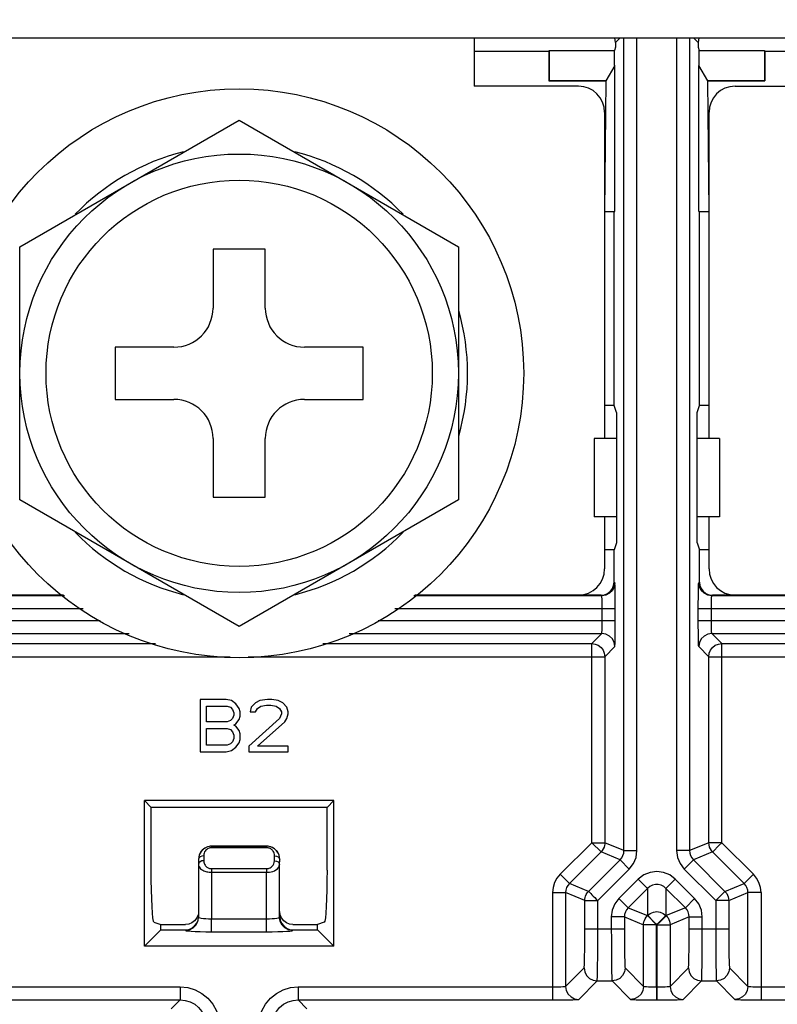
# Model space of a CAD drawing. Extents: x 30 to 410, y 34 to 287.
# Tile 33 of 50: x 233 to 244, y 74 to 89. Entities that reach past the tile are written whole.
import ezdxf

# ---------------------------------------------------------------- set-up
doc = ezdxf.new("R2010")
doc.units = 0
doc.header["$LTSCALE"] = 23.1
doc.layers.get('0').update_dxf_attribs({"linetype": 'CONTINUOUS'})
doc.layers.add('ALL_DIM', color=7, linetype='CONTINUOUS')
doc.dimstyles.get("Standard").update_dxf_attribs({"dimtxt": 2.5, "dimasz": 2.5, "dimexe": 1.25, "dimexo": 0.625, "dimtad": 1, "dimcen": 2.5, "dimazin": 3, "dimtfac": 1, "dimtmove": 0, "dimatfit": 3})

# ---------------------------------------------------------------- blocks, each defined once
blk = doc.blocks.new('_OPEN')
at = {"color": 0, "linetype": 'BYBLOCK'}
for p, q in [((0, 0), (-1, 0.25)), ((-1, -0.25), (0, 0)), ((-1, 0), (0, 0))]:
    blk.add_line(p, q, dxfattribs=at)
blk = doc.blocks.new('*D20')
at = {"layer": 'ALL_DIM', "color": 2, "linetype": 'CONTINUOUS'}
for p, q in [((223.444, 82.422), (223.444, 42.034)), ((261.844, 82.422), (261.844, 42.034)), ((223.444, 43.034), (242.644, 43.034)), ((261.844, 43.034), (242.644, 43.034))]:
    blk.add_line(p, q, dxfattribs=at)
at = {"layer": 'ALL_DIM', "color": 2, "linetype": 'CONTINUOUS', "xscale": 2, "yscale": 2, "zscale": 2, "rotation": 180}
blk.add_blockref('_OPEN', (223.444, 43.034), dxfattribs=at)
at = {"layer": 'ALL_DIM', "color": 2, "linetype": 'CONTINUOUS', "xscale": 2, "yscale": 2, "zscale": 2}
blk.add_blockref('_OPEN', (261.844, 43.034), dxfattribs=at)
blk = doc.blocks.new('*D27')
at = {"layer": 'ALL_DIM', "color": 2, "linetype": 'CONTINUOUS'}
for p, q in [((192.244, 58.622), (192.244, 168.814)), ((242.664, 140.964), (242.664, 168.814)), ((192.244, 167.814), (217.454, 167.814)), ((242.664, 167.814), (217.454, 167.814))]:
    blk.add_line(p, q, dxfattribs=at)
at = {"layer": 'ALL_DIM', "color": 2, "linetype": 'CONTINUOUS', "xscale": 2, "yscale": 2, "zscale": 2, "rotation": 180}
blk.add_blockref('_OPEN', (192.244, 167.814), dxfattribs=at)
at = {"layer": 'ALL_DIM', "color": 2, "linetype": 'CONTINUOUS', "xscale": 2, "yscale": 2, "zscale": 2}
blk.add_blockref('_OPEN', (242.664, 167.814), dxfattribs=at)
blk = doc.blocks.new('*D31')
at = {"layer": 'ALL_DIM', "color": 2, "linetype": 'CONTINUOUS'}
for p, q in [((192.244, 58.622), (192.244, 181.99)), ((240.464, 175.772), (240.464, 181.99)), ((192.244, 180.99), (216.354, 180.99)), ((240.464, 180.99), (216.354, 180.99)), ((240.464, 150.964), (240.464, 173.764))]:
    blk.add_line(p, q, dxfattribs=at)
at = {"layer": 'ALL_DIM', "color": 2, "linetype": 'CONTINUOUS', "xscale": 2, "yscale": 2, "zscale": 2, "rotation": 180}
blk.add_blockref('_OPEN', (192.244, 180.99), dxfattribs=at)
at = {"layer": 'ALL_DIM', "color": 2, "linetype": 'CONTINUOUS', "xscale": 2, "yscale": 2, "zscale": 2}
blk.add_blockref('_OPEN', (240.464, 180.99), dxfattribs=at)
blk = doc.blocks.new('*D32')
at = {"layer": 'ALL_DIM', "color": 2, "linetype": 'CONTINUOUS'}
for p, q in [((192.244, 58.622), (192.244, 175.718)), ((241.664, 168.795), (241.664, 175.718)), ((192.244, 174.718), (216.954, 174.718)), ((241.664, 174.718), (216.954, 174.718)), ((241.664, 145.164), (241.664, 166.718))]:
    blk.add_line(p, q, dxfattribs=at)
at = {"layer": 'ALL_DIM', "color": 2, "linetype": 'CONTINUOUS', "xscale": 2, "yscale": 2, "zscale": 2, "rotation": 180}
blk.add_blockref('_OPEN', (192.244, 174.718), dxfattribs=at)
at = {"layer": 'ALL_DIM', "color": 2, "linetype": 'CONTINUOUS', "xscale": 2, "yscale": 2, "zscale": 2}
blk.add_blockref('_OPEN', (241.664, 174.718), dxfattribs=at)
blk = doc.blocks.new('*D35')
at = {"layer": 'ALL_DIM', "color": 2, "linetype": 'CONTINUOUS'}
for p, q in [((192.244, 58.622), (192.244, 188.933)), ((270.352, 140.964), (270.352, 188.933)), ((192.244, 187.933), (231.298, 187.933)), ((270.352, 187.933), (231.298, 187.933))]:
    blk.add_line(p, q, dxfattribs=at)
at = {"layer": 'ALL_DIM', "color": 2, "linetype": 'CONTINUOUS', "xscale": 2, "yscale": 2, "zscale": 2, "rotation": 180}
blk.add_blockref('_OPEN', (192.244, 187.933), dxfattribs=at)
at = {"layer": 'ALL_DIM', "color": 2, "linetype": 'CONTINUOUS', "xscale": 2, "yscale": 2, "zscale": 2}
blk.add_blockref('_OPEN', (270.352, 187.933), dxfattribs=at)
blk = doc.blocks.new('*D36')
at = {"layer": 'ALL_DIM', "color": 2, "linetype": 'CONTINUOUS'}
for p, q in [((192.244, 58.622), (192.244, 195.218)), ((269.336, 189.039), (269.336, 195.218)), ((192.244, 194.218), (230.79, 194.218)), ((269.336, 194.218), (230.79, 194.218)), ((269.336, 145.028), (269.336, 186.861))]:
    blk.add_line(p, q, dxfattribs=at)
at = {"layer": 'ALL_DIM', "color": 2, "linetype": 'CONTINUOUS', "xscale": 2, "yscale": 2, "zscale": 2, "rotation": 180}
blk.add_blockref('_OPEN', (192.244, 194.218), dxfattribs=at)
at = {"layer": 'ALL_DIM', "color": 2, "linetype": 'CONTINUOUS', "xscale": 2, "yscale": 2, "zscale": 2}
blk.add_blockref('_OPEN', (269.336, 194.218), dxfattribs=at)
blk = doc.blocks.new('*D39')
at = {"layer": 'ALL_DIM', "color": 2, "linetype": 'CONTINUOUS'}
for p, q in [((243.664, 139.964), (305.321, 139.964)), ((304.321, 139.964), (304.321, 98.793)), ((304.321, 57.622), (304.321, 98.793)), ((193.244, 57.622), (305.321, 57.622))]:
    blk.add_line(p, q, dxfattribs=at)
at = {"layer": 'ALL_DIM', "color": 2, "linetype": 'CONTINUOUS', "xscale": 2, "yscale": 2, "zscale": 2}
for p, rotation in [((304.321, 139.964), 90), ((304.321, 57.622), 270)]:
    blk.add_blockref('_OPEN', p, dxfattribs=dict(at, rotation=rotation))

msp = doc.modelspace()

# ---------------------------------------------------------------- linework, layer by layer
at = {"color": 3, "linetype": 'CONTINUOUS'}
msp.add_line((183.644, 88.562), (283.644, 88.562), dxfattribs=at)
at = {"color": 7, "linetype": 'CONTINUOUS'}
for p, q in [((239.844, 88.562), (239.844, 87.822)), ((242.011, 88.489), (242.002, 88.562)), ((242.084, 88.562), (242.011, 88.489)), ((242.011, 88.489), (242.011, 88.422)), ((242.14, 76.106), (242.14, 88.562)), ((242.34, 76.106), (242.34, 88.562)), ((242.947, 88.562), (242.947, 76.106)), ((243.147, 88.562), (243.147, 76.106)), ((243.204, 88.562), (243.277, 88.489)), ((243.286, 88.562), (243.277, 88.489)), ((243.277, 88.489), (243.277, 88.422)), ((239.844, 88.359), (240.99, 88.359)), ((240.99, 88.359), (240.994, 88.369)), ((240.99, 88.359), (240.99, 87.902)), ((240.994, 88.369), (241.994, 88.369)), ((240.994, 88.369), (240.994, 87.905)), ((242.011, 88.422), (241.994, 88.369)), ((241.994, 88.138), (241.994, 88.369)), ((243.277, 88.422), (243.294, 88.369)), ((243.294, 88.369), (244.294, 88.369)), ((243.294, 88.138), (243.294, 88.369)), ((244.294, 88.369), (244.298, 88.359)), ((244.294, 88.369), (244.294, 87.905)), ((244.298, 88.359), (245.444, 88.359)), ((244.298, 88.359), (244.298, 87.902)), ((242.001, 88.138), (241.861, 87.902)), ((242.001, 85.902), (242.001, 88.138)), ((243.426, 87.902), (243.287, 88.138)), ((243.287, 85.902), (243.287, 88.138)), ((240.99, 87.902), (240.994, 87.905)), ((241.861, 87.902), (240.99, 87.902)), ((240.994, 87.905), (241.861, 87.905)), ((241.861, 87.902), (241.844, 85.902)), ((243.426, 87.905), (244.294, 87.905)), ((244.298, 87.902), (243.426, 87.902)), ((243.444, 85.902), (243.426, 87.902)), ((244.294, 87.905), (244.298, 87.902)), ((241.444, 87.822), (239.844, 87.822)), ((243.844, 87.822), (245.444, 87.822)), ((241.844, 87.422), (241.844, 82.422)), ((243.444, 82.422), (243.444, 87.422)), ((232.884, 85.361), (236.244, 87.301)), ((236.244, 87.301), (239.604, 85.361)), ((241.844, 85.902), (242.001, 85.902)), ((241.99, 82.926), (241.99, 85.902)), ((243.287, 85.902), (243.444, 85.902)), ((243.298, 82.926), (243.298, 85.902)), ((232.884, 81.482), (232.884, 85.361)), ((236.644, 85.322), (235.844, 85.322)), ((235.844, 85.322), (235.844, 84.422)), ((236.644, 84.422), (236.644, 85.322)), ((239.604, 85.361), (239.604, 81.482)), ((235.244, 83.822), (234.344, 83.822)), ((234.344, 83.822), (234.344, 83.022)), ((238.144, 83.822), (237.244, 83.822)), ((238.144, 83.022), (238.144, 83.822)), ((234.344, 83.022), (235.244, 83.022)), ((237.244, 83.022), (238.144, 83.022)), ((241.99, 82.926), (241.844, 82.926)), ((242.025, 82.822), (241.99, 82.926)), ((243.263, 82.822), (243.298, 82.926)), ((243.444, 82.926), (243.298, 82.926)), ((242.025, 82.822), (242.025, 81.222)), ((243.263, 81.222), (243.263, 82.822)), ((235.844, 82.422), (235.844, 81.522)), ((236.644, 81.522), (236.644, 82.422)), ((242.025, 82.422), (241.684, 82.422)), ((241.684, 82.422), (241.684, 81.222)), ((243.604, 82.422), (243.263, 82.422)), ((243.604, 82.422), (243.604, 81.222)), ((235.844, 81.522), (236.644, 81.522)), ((236.244, 79.542), (232.884, 81.482)), ((239.604, 81.482), (236.244, 79.542)), ((242.025, 81.222), (241.684, 81.222)), ((241.844, 81.222), (241.844, 80.422)), ((242.025, 81.222), (242.025, 80.822)), ((243.604, 81.222), (243.263, 81.222)), ((243.263, 80.822), (243.263, 81.222)), ((243.444, 80.422), (243.444, 81.222)), ((242.025, 80.822), (241.99, 80.717)), ((243.263, 80.822), (243.298, 80.717)), ((241.99, 80.717), (241.844, 80.717)), ((241.99, 80.222), (241.99, 80.717)), ((243.444, 80.717), (243.298, 80.717)), ((243.298, 80.222), (243.298, 80.717)), ((242.001, 80.211), (241.99, 80.222)), ((243.287, 80.211), (243.298, 80.222)), ((233.566, 80.011), (230.687, 80.011)), ((233.55, 80.022), (230.697, 80.022)), ((241.801, 80.011), (238.922, 80.011)), ((241.79, 80.022), (238.937, 80.022)), ((241.801, 80.011), (241.79, 80.022)), ((243.487, 80.011), (243.497, 80.022)), ((246.366, 80.011), (243.487, 80.011)), ((246.35, 80.022), (243.497, 80.022)), ((233.855, 79.811), (230.48, 79.811)), ((242.008, 79.811), (238.632, 79.811)), ((241.808, 79.632), (241.808, 79.811)), ((242.008, 79.632), (242.008, 79.811)), ((246.655, 79.811), (243.28, 79.811)), ((243.28, 79.632), (243.28, 79.811)), ((243.48, 79.632), (243.48, 79.811)), ((230.48, 79.632), (234.115, 79.632)), ((238.373, 79.632), (242.008, 79.632)), ((243.28, 79.632), (246.915, 79.632)), ((230.687, 79.432), (234.558, 79.432)), ((237.93, 79.432), (241.801, 79.432)), ((241.647, 79.278), (241.801, 79.432)), ((243.487, 79.432), (247.358, 79.432)), ((243.641, 79.278), (243.487, 79.432)), ((230.841, 79.278), (234.963, 79.278)), ((237.525, 79.278), (241.647, 79.278)), ((241.647, 76.227), (241.647, 79.278)), ((241.847, 79.078), (242.001, 79.232)), ((243.441, 79.078), (243.287, 79.232)), ((243.641, 79.278), (247.763, 79.278)), ((243.641, 76.227), (243.641, 79.278)), ((230.641, 79.078), (236.105, 79.078)), ((236.383, 79.078), (241.847, 79.078)), ((241.847, 79.078), (241.847, 76.227)), ((243.441, 79.078), (248.905, 79.078)), ((243.441, 76.227), (243.441, 79.078)), ((236.044, 78.422), (235.644, 78.422)), ((235.644, 78.422), (235.644, 77.622)), ((236.127, 78.405), (236.044, 78.422)), ((236.194, 78.353), (236.127, 78.405)), ((236.244, 78.285), (236.194, 78.353)), ((236.494, 78.37), (236.427, 78.302)), ((236.561, 78.405), (236.494, 78.37)), ((236.677, 78.422), (236.561, 78.405)), ((236.577, 78.319), (236.661, 78.336)), ((236.661, 78.336), (236.727, 78.336)), ((236.744, 78.422), (236.677, 78.422)), ((236.727, 78.336), (236.811, 78.319)), ((236.844, 78.405), (236.744, 78.422)), ((236.911, 78.37), (236.844, 78.405)), ((236.977, 78.302), (236.911, 78.37)), ((235.744, 78.319), (236.061, 78.319)), ((235.744, 78.081), (235.744, 78.319)), ((236.061, 78.319), (236.111, 78.302)), ((236.111, 78.302), (236.144, 78.268)), ((236.144, 78.268), (236.161, 78.217)), ((236.161, 78.183), (236.144, 78.132)), ((236.161, 78.217), (236.161, 78.183)), ((236.261, 78.234), (236.244, 78.285)), ((236.261, 78.166), (236.261, 78.234)), ((236.427, 78.302), (236.411, 78.234)), ((236.411, 78.234), (236.494, 78.234)), ((236.494, 78.234), (236.527, 78.285)), ((236.527, 78.285), (236.577, 78.319)), ((236.811, 78.319), (236.861, 78.285)), ((236.861, 78.285), (236.894, 78.234)), ((236.894, 78.2), (236.861, 78.132)), ((236.894, 78.234), (236.894, 78.2)), ((236.994, 78.234), (236.977, 78.302)), ((236.977, 78.132), (236.994, 78.2)), ((236.994, 78.2), (236.994, 78.234)), ((236.061, 78.081), (235.744, 78.081)), ((236.111, 78.098), (236.061, 78.081)), ((236.144, 78.132), (236.111, 78.098)), ((236.161, 78.03), (236.194, 78.047)), ((236.194, 78.013), (236.161, 78.03)), ((236.194, 78.047), (236.244, 78.115)), ((236.244, 78.115), (236.261, 78.166)), ((236.861, 78.132), (236.394, 77.707)), ((236.527, 77.707), (236.944, 78.081)), ((236.944, 78.081), (236.977, 78.132)), ((235.744, 77.979), (236.061, 77.979)), ((235.744, 77.724), (235.744, 77.979)), ((236.061, 77.979), (236.111, 77.962)), ((236.111, 77.962), (236.144, 77.928)), ((236.144, 77.928), (236.161, 77.877)), ((236.161, 77.877), (236.161, 77.826)), ((236.244, 77.945), (236.194, 78.013)), ((236.261, 77.894), (236.244, 77.945)), ((236.261, 77.809), (236.261, 77.894)), ((236.061, 77.724), (235.744, 77.724)), ((236.111, 77.741), (236.061, 77.724)), ((236.144, 77.775), (236.111, 77.741)), ((236.161, 77.826), (236.144, 77.775)), ((236.194, 77.69), (236.244, 77.758)), ((236.244, 77.758), (236.261, 77.809)), ((235.644, 77.622), (236.044, 77.622)), ((236.044, 77.622), (236.127, 77.639)), ((236.127, 77.639), (236.194, 77.69)), ((236.394, 77.707), (236.394, 77.622)), ((236.394, 77.622), (236.994, 77.622)), ((236.994, 77.707), (236.527, 77.707)), ((236.994, 77.622), (236.994, 77.707)), ((237.695, 76.873), (234.792, 76.873)), ((234.897, 76.768), (234.792, 76.873)), ((234.792, 74.641), (234.792, 76.873)), ((237.591, 76.768), (237.695, 76.873)), ((237.695, 74.641), (237.695, 76.873)), ((237.591, 76.768), (234.897, 76.768)), ((234.897, 75.808), (234.897, 76.768)), ((237.591, 75.808), (237.591, 76.768)), ((241.647, 76.227), (241.164, 75.744)), ((241.647, 76.227), (241.708, 76.227)), ((241.647, 76.227), (241.789, 76.086)), ((242.14, 76.106), (241.847, 76.227)), ((243.441, 76.227), (243.147, 76.106)), ((243.641, 76.227), (243.441, 76.227)), ((243.641, 76.227), (243.597, 76.184)), ((244.124, 75.744), (243.641, 76.227)), ((235.659, 76.09), (235.63, 76.034)), ((235.703, 76.134), (235.659, 76.09)), ((235.677, 76.111), (235.66, 76.091)), ((235.759, 76.163), (235.703, 76.134)), ((235.82, 76.173), (235.759, 76.163)), ((235.782, 76.169), (235.76, 76.163)), ((236.667, 76.173), (235.82, 76.173)), ((235.82, 76.173), (236.667, 76.173)), ((235.82, 76.149), (235.82, 76.173)), ((236.667, 76.149), (235.82, 76.149)), ((236.729, 76.163), (236.667, 76.173)), ((236.667, 76.149), (236.667, 76.173)), ((236.667, 76.173), (236.667, 76.173)), ((236.785, 76.134), (236.729, 76.163)), ((236.829, 76.091), (236.785, 76.134)), ((236.802, 76.119), (236.786, 76.133)), ((236.858, 76.034), (236.829, 76.091)), ((236.845, 76.06), (236.832, 76.083)), ((236.856, 76.034), (236.845, 76.06)), ((241.789, 76.086), (241.306, 75.603)), ((242.082, 75.965), (241.789, 76.086)), ((242.14, 76.106), (242.34, 76.106)), ((243.147, 76.106), (242.947, 76.106)), ((243.499, 76.086), (243.206, 75.965)), ((243.982, 75.603), (243.499, 76.086)), ((235.63, 76.034), (235.62, 75.973)), ((235.624, 76.007), (235.62, 75.97)), ((235.62, 75.97), (235.62, 75.082)), ((235.627, 75.917), (235.62, 75.895)), ((235.632, 76.039), (235.624, 76.007)), ((235.644, 75.935), (235.627, 75.917)), ((235.7, 76.027), (235.7, 75.951)), ((236.784, 75.949), (236.785, 76.027)), ((236.784, 75.949), (236.814, 75.945)), ((236.863, 76.004), (236.856, 76.034)), ((236.867, 75.973), (236.858, 76.034)), ((236.865, 75.97), (236.863, 76.004)), ((236.864, 75.893), (236.865, 75.97)), ((236.865, 75.97), (236.867, 75.973)), ((241.599, 75.481), (242.082, 75.965)), ((242.082, 75.965), (242.223, 75.823)), ((243.206, 75.965), (243.064, 75.823)), ((243.206, 75.965), (243.689, 75.481)), ((235.82, 75.829), (236.664, 75.829)), ((235.82, 75.829), (235.82, 75.773)), ((235.82, 75.773), (236.664, 75.773)), ((235.82, 75.773), (235.82, 75.061)), ((236.664, 75.829), (236.664, 75.773)), ((236.664, 75.061), (236.664, 75.773)), ((236.864, 75.082), (236.864, 75.893)), ((241.74, 75.34), (242.223, 75.823)), ((243.064, 75.823), (243.547, 75.34)), ((241.164, 75.744), (241.306, 75.603)), ((242.361, 75.668), (242.064, 75.371)), ((242.503, 75.527), (242.361, 75.668)), ((242.785, 75.527), (242.926, 75.668)), ((243.223, 75.371), (242.926, 75.668)), ((244.124, 75.744), (243.982, 75.603)), ((241.047, 75.462), (241.247, 75.462)), ((241.047, 75.462), (241.047, 73.818)), ((241.54, 75.34), (241.247, 75.462)), ((241.247, 75.462), (241.247, 74.025)), ((241.599, 75.481), (241.306, 75.603)), ((242.503, 75.527), (242.206, 75.23)), ((242.503, 75.527), (242.503, 75.112)), ((243.082, 75.23), (242.785, 75.527)), ((242.785, 75.527), (242.785, 75.112)), ((243.688, 75.481), (243.56, 75.352)), ((243.689, 75.481), (243.688, 75.481)), ((243.689, 75.481), (243.982, 75.603)), ((243.747, 75.34), (244.041, 75.462)), ((244.241, 75.462), (244.041, 75.462)), ((244.041, 74.025), (244.041, 75.462)), ((244.241, 75.462), (244.241, 73.818)), ((241.54, 75.34), (241.542, 75.34)), ((241.54, 74.908), (241.54, 75.34)), ((241.542, 75.34), (241.723, 75.34)), ((241.723, 75.34), (241.74, 75.34)), ((241.74, 74.908), (241.74, 75.34)), ((242.206, 75.23), (242.064, 75.371)), ((243.082, 75.23), (243.223, 75.371)), ((243.56, 75.352), (243.547, 75.34)), ((243.547, 75.34), (243.547, 74.908)), ((243.747, 75.34), (243.747, 74.908)), ((236.874, 75.121), (236.867, 75.173)), ((236.867, 75.093), (236.867, 75.173)), ((242.206, 75.23), (242.499, 75.109)), ((243.082, 75.23), (242.789, 75.109)), ((234.938, 75.008), (235.044, 74.973)), ((235.614, 75.121), (235.594, 75.073)), ((235.82, 75.061), (236.664, 75.061)), ((235.82, 74.862), (235.82, 75.061)), ((236.664, 74.862), (236.664, 75.061)), ((237.549, 75.008), (237.444, 74.973)), ((242.147, 75.089), (241.947, 75.089)), ((241.947, 75.089), (241.947, 74.908)), ((242.147, 75.089), (242.441, 74.967)), ((242.147, 75.089), (242.147, 74.908)), ((242.499, 75.109), (242.503, 75.112)), ((242.641, 74.967), (242.499, 75.109)), ((242.644, 74.971), (242.601, 75.014)), ((242.644, 74.971), (242.785, 75.112)), ((242.647, 74.967), (242.691, 75.01)), ((242.785, 75.112), (242.789, 75.109)), ((243.14, 75.089), (242.847, 74.967)), ((243.14, 75.089), (243.34, 75.089)), ((243.14, 74.908), (243.14, 75.089)), ((243.34, 74.908), (243.34, 75.089)), ((234.792, 74.641), (235.044, 74.893)), ((235.044, 74.973), (235.421, 74.973)), ((235.044, 74.893), (235.044, 74.973)), ((235.044, 74.893), (235.42, 74.893)), ((235.42, 74.893), (235.42, 74.883)), ((235.82, 74.862), (236.664, 74.862)), ((237.064, 74.882), (237.067, 74.893)), ((237.067, 74.973), (237.444, 74.973)), ((237.067, 74.893), (237.444, 74.893)), ((237.444, 74.893), (237.444, 74.973)), ((237.695, 74.641), (237.444, 74.893)), ((241.54, 74.908), (242.147, 74.908)), ((242.441, 74.025), (242.441, 74.967)), ((242.641, 74.967), (242.58, 74.968)), ((242.641, 74.967), (242.644, 74.97)), ((242.641, 74.018), (242.641, 74.967)), ((242.644, 74.97), (242.647, 74.967)), ((242.647, 74.967), (242.847, 74.967)), ((242.647, 74.967), (242.647, 74.018)), ((242.847, 74.967), (242.847, 74.025)), ((243.14, 74.908), (243.747, 74.908)), ((237.695, 74.641), (234.792, 74.641)), ((241.247, 74.025), (241.53, 74.308)), ((242.158, 74.308), (242.441, 74.025)), ((242.847, 74.025), (243.13, 74.308)), ((243.758, 74.308), (244.041, 74.025)), ((241.447, 73.825), (241.73, 74.108)), ((241.73, 74.108), (241.958, 74.108)), ((241.958, 74.108), (242.241, 73.825)), ((243.047, 73.825), (243.33, 74.108)), ((243.33, 74.108), (243.558, 74.108)), ((243.558, 74.108), (243.841, 73.825)), ((231.441, 74.018), (235.341, 74.018)), ((235.341, 74.018), (235.341, 73.818)), ((237.147, 74.018), (241.047, 74.018)), ((237.147, 74.018), (237.147, 73.818)), ((242.641, 74.018), (242.691, 74.018)), ((242.641, 74.018), (242.641, 73.818)), ((242.647, 74.018), (242.647, 73.818)), ((244.241, 74.018), (248.141, 74.018)), ((231.441, 73.818), (235.341, 73.818)), ((235.341, 73.818), (235.204, 73.682)), ((237.147, 73.818), (241.047, 73.818)), ((237.147, 73.818), (237.283, 73.682)), ((242.641, 73.818), (242.735, 73.818)), ((244.241, 73.818), (248.141, 73.818))]:
    msp.add_line(p, q, dxfattribs=at)
for points in [[(241.79, 80.022), (241.842, 80.028), (241.89, 80.048), (241.932, 80.08), (241.964, 80.122), (241.983, 80.17), (241.99, 80.222)], [(242.001, 80.211), (241.991, 80.149), (241.963, 80.093), (241.918, 80.049), (241.863, 80.021), (241.801, 80.011)], [(242.008, 79.811), (242.008, 79.899), (242.007, 79.983), (242.006, 80.058), (242.005, 80.121), (242.004, 80.169), (242.002, 80.2), (242.001, 80.211)], [(243.28, 79.811), (243.28, 79.899), (243.281, 79.983), (243.282, 80.058), (243.283, 80.121), (243.284, 80.169), (243.285, 80.2), (243.287, 80.211)], [(243.487, 80.011), (243.425, 80.021), (243.369, 80.049), (243.325, 80.093), (243.297, 80.149), (243.287, 80.211)], [(243.298, 80.222), (243.304, 80.17), (243.324, 80.122), (243.356, 80.08), (243.397, 80.048), (243.446, 80.028), (243.497, 80.022)], [(241.808, 79.811), (241.808, 79.855), (241.807, 79.897), (241.806, 79.935), (241.805, 79.966), (241.804, 79.99), (241.802, 80.005), (241.801, 80.011)], [(243.48, 79.811), (243.48, 79.855), (243.481, 79.897), (243.482, 79.935), (243.483, 79.966), (243.484, 79.99), (243.485, 80.005), (243.487, 80.011)], [(241.801, 79.432), (241.802, 79.438), (241.804, 79.453), (241.805, 79.477), (241.806, 79.508), (241.807, 79.546), (241.808, 79.588), (241.808, 79.632)], [(242.001, 79.232), (242.002, 79.243), (242.004, 79.274), (242.005, 79.322), (242.006, 79.385), (242.007, 79.46), (242.008, 79.544), (242.008, 79.632)], [(243.287, 79.232), (243.285, 79.243), (243.284, 79.274), (243.283, 79.322), (243.282, 79.385), (243.281, 79.46), (243.28, 79.544), (243.28, 79.632)], [(243.487, 79.432), (243.485, 79.438), (243.484, 79.453), (243.483, 79.477), (243.482, 79.509), (243.481, 79.546), (243.48, 79.588), (243.48, 79.632)], [(242.001, 79.232), (241.991, 79.294), (241.963, 79.35), (241.918, 79.394), (241.863, 79.422), (241.801, 79.432)], [(243.487, 79.432), (243.425, 79.422), (243.369, 79.394), (243.325, 79.35), (243.297, 79.294), (243.287, 79.232)], [(241.647, 79.278), (241.699, 79.272), (241.747, 79.252), (241.789, 79.22), (241.82, 79.178), (241.84, 79.13), (241.847, 79.078)], [(243.441, 79.078), (243.448, 79.13), (243.468, 79.178), (243.499, 79.22), (243.541, 79.252), (243.589, 79.272), (243.641, 79.278)], [(241.708, 76.227), (241.837, 76.227), (241.847, 76.227)], [(241.847, 76.227), (241.846, 76.206), (241.842, 76.182), (241.835, 76.158), (241.824, 76.133), (241.808, 76.109), (241.789, 76.086)], [(243.499, 76.086), (243.481, 76.106), (243.465, 76.131), (243.452, 76.16), (243.444, 76.192), (243.441, 76.227)], [(235.66, 76.091), (235.645, 76.067), (235.632, 76.039)], [(235.717, 76.143), (235.696, 76.129), (235.677, 76.111)], [(235.746, 76.122), (235.735, 76.112), (235.724, 76.099), (235.715, 76.085), (235.708, 76.068), (235.702, 76.049), (235.7, 76.027)], [(235.76, 76.163), (235.739, 76.155), (235.717, 76.143)], [(235.784, 76.143), (235.771, 76.138), (235.758, 76.131), (235.746, 76.122)], [(235.82, 76.173), (235.802, 76.172), (235.782, 76.169)], [(235.82, 76.149), (235.809, 76.148), (235.797, 76.146), (235.784, 76.143)], [(236.738, 76.159), (236.722, 76.165), (236.705, 76.169), (236.687, 76.172), (236.667, 76.173)], [(236.738, 76.125), (236.729, 76.131), (236.719, 76.137), (236.71, 76.141), (236.7, 76.144), (236.69, 76.146), (236.679, 76.148), (236.667, 76.149)], [(236.786, 76.133), (236.77, 76.144), (236.754, 76.153), (236.738, 76.159)], [(236.785, 76.027), (236.784, 76.047), (236.78, 76.065), (236.774, 76.081), (236.766, 76.095), (236.757, 76.106), (236.748, 76.116), (236.738, 76.125)], [(236.832, 76.083), (236.818, 76.102), (236.802, 76.119)], [(242.082, 75.965), (242.107, 75.995), (242.125, 76.029), (242.137, 76.067), (242.14, 76.106)], [(242.223, 75.823), (242.287, 75.906), (242.327, 76.002), (242.34, 76.106)], [(242.947, 76.106), (242.961, 76.002), (243.001, 75.906), (243.064, 75.823)], [(243.147, 76.106), (243.151, 76.067), (243.163, 76.029), (243.181, 75.995), (243.206, 75.965)], [(243.597, 76.184), (243.507, 76.094), (243.499, 76.086)], [(235.7, 76.027), (235.67, 76.022), (235.644, 76.01), (235.627, 75.992), (235.62, 75.97)], [(235.7, 75.951), (235.67, 75.947), (235.644, 75.935)], [(235.7, 75.951), (235.702, 75.931), (235.707, 75.913), (235.713, 75.897), (235.721, 75.883), (235.73, 75.871), (235.739, 75.861), (235.749, 75.853), (235.759, 75.846), (235.768, 75.841), (235.778, 75.837), (235.788, 75.834), (235.798, 75.831), (235.808, 75.83), (235.82, 75.829)], [(236.664, 75.829), (236.677, 75.83), (236.691, 75.832), (236.706, 75.837), (236.721, 75.844), (236.736, 75.853), (236.75, 75.866), (236.763, 75.882), (236.773, 75.901), (236.781, 75.923), (236.784, 75.949)], [(236.785, 76.027), (236.816, 76.022), (236.841, 76.01), (236.859, 75.992), (236.865, 75.97)], [(236.814, 75.945), (236.84, 75.932), (236.857, 75.914), (236.864, 75.893)], [(234.938, 75.008), (234.93, 75.026), (234.923, 75.073), (234.915, 75.148), (234.909, 75.247), (234.904, 75.368), (234.9, 75.505), (234.898, 75.653), (234.897, 75.808)], [(235.62, 75.895), (235.623, 75.875), (235.631, 75.857), (235.641, 75.841), (235.654, 75.827), (235.669, 75.815), (235.685, 75.805), (235.701, 75.797), (235.718, 75.79), (235.734, 75.785), (235.75, 75.781), (235.766, 75.778), (235.782, 75.775), (235.8, 75.774), (235.82, 75.773)], [(236.664, 75.773), (236.686, 75.774), (236.709, 75.776), (236.734, 75.781), (236.759, 75.788), (236.784, 75.797), (236.807, 75.81), (236.829, 75.826), (236.846, 75.845), (236.859, 75.867), (236.864, 75.893)], [(237.591, 75.808), (237.59, 75.653), (237.588, 75.505), (237.584, 75.368), (237.579, 75.247), (237.572, 75.148), (237.565, 75.073), (237.558, 75.026), (237.549, 75.008)], [(242.926, 75.668), (242.844, 75.732), (242.747, 75.772), (242.644, 75.785), (242.541, 75.772), (242.444, 75.732), (242.361, 75.668)], [(241.164, 75.744), (241.114, 75.684), (241.078, 75.615), (241.055, 75.54), (241.047, 75.462)], [(244.241, 75.462), (244.233, 75.54), (244.21, 75.615), (244.173, 75.684), (244.124, 75.744)], [(241.306, 75.603), (241.281, 75.573), (241.262, 75.538), (241.251, 75.501), (241.247, 75.462)], [(241.54, 75.34), (241.542, 75.362), (241.546, 75.385), (241.553, 75.409), (241.564, 75.434), (241.579, 75.458), (241.599, 75.481)], [(241.599, 75.481), (241.601, 75.479), (241.608, 75.472), (241.633, 75.447)], [(242.785, 75.527), (242.75, 75.555), (242.71, 75.574), (242.666, 75.584), (242.622, 75.584), (242.578, 75.574), (242.538, 75.555), (242.503, 75.527)], [(243.689, 75.481), (243.703, 75.465), (243.717, 75.446), (243.729, 75.424), (243.739, 75.399), (243.745, 75.371), (243.747, 75.34)], [(244.041, 75.462), (244.037, 75.501), (244.026, 75.538), (244.007, 75.573), (243.982, 75.603)], [(241.633, 75.447), (241.65, 75.43), (241.67, 75.41), (241.692, 75.388), (241.716, 75.364), (241.74, 75.34)], [(242.064, 75.371), (242.001, 75.289), (241.961, 75.192), (241.947, 75.089)], [(243.34, 75.089), (243.327, 75.192), (243.287, 75.289), (243.223, 75.371)], [(243.699, 75.34), (243.675, 75.34), (243.646, 75.34), (243.615, 75.34), (243.582, 75.34), (243.547, 75.34)], [(243.747, 75.34), (243.744, 75.34), (243.734, 75.34), (243.699, 75.34)], [(242.206, 75.23), (242.181, 75.2), (242.163, 75.165), (242.151, 75.128), (242.147, 75.089)], [(242.503, 75.112), (242.544, 75.144), (242.592, 75.164), (242.644, 75.171), (242.696, 75.164), (242.744, 75.144), (242.785, 75.112)], [(243.14, 75.089), (243.137, 75.128), (243.125, 75.165), (243.107, 75.2), (243.082, 75.23)], [(235.42, 74.893), (235.472, 74.899), (235.52, 74.919), (235.562, 74.951), (235.594, 74.993), (235.614, 75.041), (235.619, 75.083)], [(235.42, 74.883), (235.482, 74.893), (235.538, 74.921), (235.582, 74.965), (235.611, 75.021), (235.62, 75.082)], [(235.594, 75.073), (235.562, 75.031), (235.521, 74.999), (235.472, 74.979), (235.421, 74.973)], [(235.62, 75.082), (235.626, 75.078), (235.64, 75.073)], [(235.64, 75.073), (235.664, 75.069), (235.696, 75.066), (235.734, 75.064), (235.776, 75.062), (235.82, 75.061)], [(236.664, 75.061), (236.708, 75.062), (236.75, 75.064), (236.787, 75.066), (236.819, 75.069), (236.843, 75.073), (236.858, 75.077), (236.864, 75.082)], [(237.064, 74.882), (237.002, 74.892), (236.946, 74.921), (236.902, 74.965), (236.874, 75.02), (236.864, 75.082)], [(236.867, 75.093), (236.874, 75.041), (236.894, 74.993), (236.926, 74.951), (236.967, 74.919), (237.015, 74.899), (237.067, 74.893)], [(237.067, 74.973), (237.016, 74.979), (236.967, 74.999), (236.926, 75.031), (236.894, 75.073), (236.874, 75.121)], [(242.441, 74.967), (242.442, 74.989), (242.446, 75.012), (242.453, 75.037), (242.464, 75.061), (242.48, 75.086), (242.499, 75.109)], [(242.601, 75.014), (242.51, 75.105), (242.503, 75.112)], [(242.691, 75.01), (242.781, 75.101), (242.789, 75.109)], [(242.789, 75.109), (242.803, 75.092), (242.817, 75.073), (242.829, 75.051), (242.838, 75.025), (242.845, 74.997), (242.847, 74.967)], [(235.42, 74.883), (235.431, 74.878), (235.46, 74.874), (235.508, 74.87), (235.571, 74.866), (235.647, 74.864), (235.731, 74.862), (235.82, 74.862)], [(236.664, 74.862), (236.752, 74.862), (236.836, 74.864), (236.911, 74.866), (236.974, 74.869), (237.022, 74.873), (237.052, 74.878), (237.064, 74.882)], [(241.53, 74.308), (241.532, 74.321), (241.534, 74.357), (241.536, 74.413), (241.537, 74.487), (241.539, 74.578), (241.54, 74.681), (241.54, 74.792), (241.54, 74.908)], [(241.73, 74.108), (241.732, 74.126), (241.734, 74.173), (241.736, 74.248), (241.737, 74.347), (241.739, 74.468), (241.74, 74.605), (241.74, 74.754), (241.74, 74.908)], [(241.947, 74.908), (241.948, 74.754), (241.948, 74.605), (241.949, 74.468), (241.95, 74.347), (241.952, 74.248), (241.954, 74.173), (241.956, 74.126), (241.958, 74.108)], [(242.147, 74.908), (242.148, 74.792), (242.148, 74.681), (242.149, 74.578), (242.15, 74.487), (242.152, 74.413), (242.154, 74.357), (242.156, 74.321), (242.158, 74.308)], [(242.58, 74.968), (242.451, 74.968), (242.441, 74.967)], [(243.13, 74.308), (243.132, 74.321), (243.134, 74.357), (243.136, 74.413), (243.137, 74.487), (243.139, 74.578), (243.14, 74.681), (243.14, 74.792), (243.14, 74.908)], [(243.33, 74.108), (243.332, 74.126), (243.334, 74.173), (243.336, 74.248), (243.337, 74.347), (243.339, 74.468), (243.34, 74.605), (243.34, 74.754), (243.34, 74.908)], [(243.547, 74.908), (243.548, 74.754), (243.548, 74.605), (243.549, 74.468), (243.55, 74.347), (243.552, 74.248), (243.554, 74.173), (243.556, 74.126), (243.558, 74.108)], [(243.747, 74.908), (243.748, 74.792), (243.748, 74.681), (243.749, 74.578), (243.75, 74.487), (243.752, 74.413), (243.754, 74.357), (243.756, 74.321), (243.758, 74.308)], [(241.53, 74.308), (241.54, 74.246), (241.568, 74.191), (241.613, 74.146), (241.668, 74.118), (241.73, 74.108)], [(242.158, 74.308), (242.148, 74.246), (242.119, 74.191), (242.075, 74.146), (242.019, 74.118), (241.958, 74.108)], [(243.13, 74.308), (243.14, 74.246), (243.168, 74.191), (243.213, 74.146), (243.268, 74.118), (243.33, 74.108)], [(243.758, 74.308), (243.748, 74.246), (243.719, 74.191), (243.675, 74.146), (243.619, 74.118), (243.558, 74.108)], [(235.341, 74.018), (235.458, 74.007), (235.57, 73.972), (235.674, 73.917), (235.765, 73.842), (235.839, 73.752), (235.895, 73.648), (235.929, 73.536), (235.94, 73.418)], [(236.547, 73.418), (236.559, 73.535), (236.593, 73.648), (236.649, 73.752), (236.723, 73.842), (236.814, 73.917), (236.917, 73.972), (237.03, 74.006), (237.147, 74.018)], [(241.047, 74.018), (241.091, 74.018), (241.133, 74.019), (241.171, 74.02), (241.202, 74.021), (241.226, 74.022), (241.241, 74.023), (241.247, 74.025)], [(241.247, 74.025), (241.257, 73.963), (241.285, 73.907), (241.33, 73.863), (241.385, 73.835), (241.447, 73.825)], [(242.441, 74.025), (242.431, 73.963), (242.402, 73.907), (242.358, 73.863), (242.303, 73.835), (242.241, 73.825)], [(242.441, 74.025), (242.446, 74.023), (242.462, 74.022), (242.486, 74.021), (242.517, 74.02), (242.555, 74.019), (242.597, 74.018), (242.641, 74.018)], [(242.691, 74.018), (242.733, 74.019), (242.771, 74.02), (242.802, 74.021), (242.826, 74.022), (242.841, 74.023), (242.847, 74.025)], [(242.847, 74.025), (242.857, 73.963), (242.885, 73.907), (242.93, 73.863), (242.985, 73.835), (243.047, 73.825)], [(244.041, 74.025), (244.031, 73.963), (244.002, 73.907), (243.958, 73.863), (243.903, 73.835), (243.841, 73.825)], [(244.041, 74.025), (244.046, 74.023), (244.062, 74.022), (244.086, 74.021), (244.117, 74.02), (244.155, 74.019), (244.197, 74.018), (244.241, 74.018)], [(235.341, 73.818), (235.419, 73.81), (235.494, 73.788), (235.563, 73.751), (235.623, 73.701), (235.673, 73.64), (235.71, 73.571), (235.733, 73.496), (235.74, 73.418)], [(236.747, 73.418), (236.755, 73.496), (236.778, 73.571), (236.815, 73.64), (236.864, 73.701), (236.925, 73.751), (236.994, 73.788), (237.069, 73.81), (237.147, 73.818)], [(241.047, 73.818), (241.135, 73.818), (241.219, 73.819), (241.294, 73.82), (241.357, 73.821), (241.405, 73.822), (241.436, 73.823), (241.447, 73.825)], [(242.241, 73.825), (242.252, 73.823), (242.283, 73.822), (242.33, 73.821), (242.394, 73.82), (242.469, 73.819), (242.553, 73.818), (242.641, 73.818)], [(242.735, 73.818), (242.819, 73.819), (242.894, 73.82), (242.957, 73.821), (243.005, 73.822), (243.036, 73.823), (243.047, 73.825)], [(243.841, 73.825), (243.852, 73.823), (243.883, 73.822), (243.93, 73.821), (243.994, 73.82), (244.069, 73.819), (244.153, 73.818), (244.241, 73.818)]]:
    msp.add_lwpolyline(points, dxfattribs=at)
for radius in [4.36, 3.36, 2.96]:
    msp.add_circle((236.244, 83.422), radius, dxfattribs=at)
for centre, radius, start, end in [((241.444, 87.422), 0.4, 0, 90), ((243.844, 87.422), 0.4, 90, 180), ((236.244, 83.422), 3.5, 104.1203, 135.8813), ((236.244, 83.422), 3.5, 44.1187, 75.8797), ((235.244, 84.422), 0.6, 270, 360), ((237.244, 84.422), 0.6, 180, 270), ((236.244, 83.422), 3.5, 344.1187, 15.8813), ((235.244, 82.422), 0.6, 0, 90), ((237.244, 82.422), 0.6, 90, 180), ((236.244, 83.422), 3.5, 224.1187, 255.8797), ((236.244, 83.422), 3.5, 284.1203, 315.8813), ((241.444, 80.422), 0.4, 270, 360), ((243.844, 80.422), 0.4, 180, 270)]:
    msp.add_arc(centre, radius, start, end, dxfattribs=at)

# ---------------------------------------------------------------- dimensions: what is measured, and where the dimension line sits
at = {"layer": 'ALL_DIM', "color": 2, "linetype": 'CONTINUOUS'}
for base, p1, p2, angle, picture, middle in [((192.244, 194.218), (269.336, 145.028), (192.244, 58.622), 180, '*D36', (225.606, 194.918)), ((192.244, 187.933), (270.352, 140.964), (192.244, 58.622), 180, '*D35', (225.263, 188.633)), ((192.244, 180.99), (240.464, 150.964), (192.244, 58.622), 180, '*D31', (213.018, 181.69)), ((192.244, 174.718), (241.664, 145.164), (192.244, 58.622), 180, '*D32', (213.018, 175.418)), ((304.321, 139.964), (193.244, 57.622), (243.664, 139.964), 90, '*D39', (303.621, 94.811))]:
    dim = msp.add_linear_dim(base=base, p1=p1, p2=p2, angle=angle, dimstyle='Standard', dxfattribs=at)
    dim.commit()
    dim.dimension.update_dxf_attribs({"geometry": picture, "text_midpoint": middle, "dimtype": 128})
for base, p1, p2, picture, middle in [((242.664, 167.814), (192.244, 58.622), (242.664, 140.964), '*D27', (213.148, 168.514)), ((261.844, 43.034), (223.444, 82.422), (261.844, 82.422), '*D20', (232.112, 43.734))]:
    dim = msp.add_linear_dim(base=base, p1=p1, p2=p2, dimstyle='Standard', dxfattribs=at)
    dim.commit()
    dim.dimension.update_dxf_attribs({"geometry": picture, "text_midpoint": middle, "dimtype": 128})

doc.saveas('drawing.dxf')
